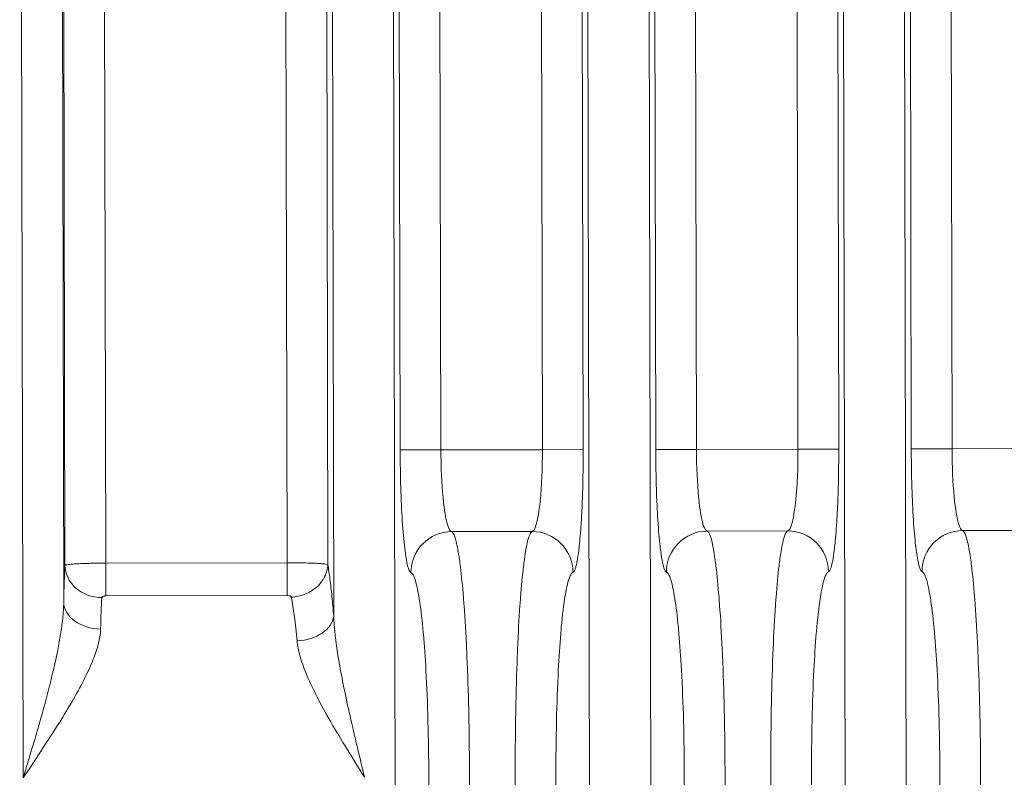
# Model space of a CAD drawing. Header units: inches. Extents: x 1 to 669, y 0 to 417.
# Tile 238 of 256: x 319.757 to 320.657, y 287.97 to 288.662. Entities that reach past the tile are written whole.
import ezdxf

# ---------------------------------------------------------------- set-up
doc = ezdxf.new("R2010")
doc.units = ezdxf.units.IN
doc.header["$LTSCALE"] = 12
doc.header["$MEASUREMENT"] = 0
doc.layers.get('0').update_dxf_attribs({"linetype": 'CONTINUOUS'})
doc.layers.add('X', color=1, linetype='CONTINUOUS')

# ---------------------------------------------------------------- blocks, each defined once
blk = doc.blocks.new('GASTRAIN RIGHT')
at = {"layer": 'X', "lineweight": 0}
for p, q in [((299.17734, 300.62792), (299.17413, 302.16012)), ((299.21149, 302.1602), (299.21436, 300.78834)), ((299.21334, 301.86123), (299.21552, 300.82213)), ((299.25287, 300.82412), (299.2507, 301.86131)), ((299.88547, 300.92827), (299.88362, 301.81199)), ((299.92085, 301.81206), (299.9227, 300.92835)), ((299.98902, 300.92849), (299.98717, 301.8122)), ((300.0244, 301.81228), (300.02625, 300.92856)), ((299.41855, 300.82447), (299.41649, 301.81101)), ((299.45579, 300.82274), (299.45372, 301.81109)), ((299.52189, 300.92751), (299.52004, 301.81123)), ((299.55727, 301.8113), (299.55912, 300.92759)), ((299.6519, 300.92778), (299.65006, 301.8115)), ((299.68728, 301.81158), (299.68913, 300.92786)), ((299.75545, 300.928), (299.75361, 301.81171)), ((299.79083, 301.81179), (299.79268, 300.92807)), ((299.45903, 301.77652), (299.46112, 300.77566)), ((299.51487, 301.77664), (299.51779, 300.37964)), ((299.69552, 300.37995), (299.6926, 301.77701)), ((299.74844, 301.77713), (299.75136, 300.38013)), ((299.92909, 300.38044), (299.92616, 301.7775)), ((299.98201, 301.77762), (299.98493, 300.38062)), ((299.6519, 300.92778), (299.55912, 300.92759)), ((299.6519, 300.92778), (299.68913, 300.92786)), ((299.79268, 300.92807), (299.88547, 300.92827)), ((299.88547, 300.92827), (299.9227, 300.92835)), ((300.02625, 300.92856), (300.12246, 300.92877)), ((299.6425, 300.85305), (299.56884, 300.85289)), ((299.87606, 300.85354), (299.8024, 300.85338)), ((300.11337, 300.85403), (300.03597, 300.85387)), ((299.41855, 300.82447), (299.25287, 300.82412)), ((299.25287, 300.82412), (299.25293, 300.79422)), ((299.41855, 300.82447), (299.41862, 300.79456)), ((299.41862, 300.79456), (299.25293, 300.79422))]:
    blk.add_line(p, q, dxfattribs=at)
for centre, major_axis, ratio, start_param, end_param in [((299.56891, 300.81553), (0.0102, 0.03595), 0.995886, 0.279496, 1.847983), ((299.64258, 300.81568), (-0.01035, 0.03591), 0.995882, -1.848044, -0.279558), ((299.80248, 300.81602), (0.0102, 0.03595), 0.995886, 0.279496, 1.847983), ((299.87614, 300.81617), (-0.01035, 0.03591), 0.995882, -1.848044, -0.279558), ((299.24914, 300.8222), (-0.0336, 0.00156), 0.880218, 0.055929, 1.613595), ((299.24798, 300.78841), (-0.03362, 0.00086), 0.727164, 0.037971, 1.590864)]:
    blk.add_ellipse(centre, major_axis=major_axis, ratio=ratio, start_param=start_param, end_param=end_param, dxfattribs=at)
at = {"layer": 'X', "lineweight": 0, "extrusion": (-2.21339e-16, 4.40044e-21, -1)}
blk.add_ellipse((300.03605, 300.81651), major_axis=(0.0102, 0.03595), ratio=0.995886, start_param=-1.848178, end_param=-0.279679, dxfattribs=at)
at = {"layer": 'X', "lineweight": 0, "extrusion": (0, 0, -1)}
for centre, major_axis, ratio, start_param, end_param in [((299.21866, 300.62795), (-0.00046, 0.22053), 0.026177, -0.756363, -0.493817), ((299.25227, 300.62798), (-0.00038, 0.18694), 0.030846, -0.756277, -0.493774), ((299.41368, 300.62896), (-0.00049, 0.18629), 0.103011, 0.493657, 0.841392)]:
    blk.add_ellipse(centre, major_axis=major_axis, ratio=ratio, start_param=start_param, end_param=end_param, dxfattribs=at)
at = {"layer": 'X', "lineweight": 0, "extrusion": (-2.2008e-16, 2.08526e-17, -1)}
blk.add_ellipse((299.42762, 300.77559), major_axis=(0.03353, 0.0027), ratio=0.666254, start_param=0.117127, end_param=1.622969, dxfattribs=at)
at = {"layer": 'X', "lineweight": 0}
for points, knots in [([(299.55912, 300.92759), (299.55016, 300.92757), (299.54088, 300.92755), (299.53405, 300.92754), (299.5271, 300.92752), (299.52268, 300.92751), (299.52189, 300.92751)], [0, 0, 0, 0, 0.4958611, 0.4958611, 0.4958611, 1, 1, 1, 1]), ([(299.56884, 300.85289), (299.56715, 300.85321), (299.56542, 300.85699), (299.56392, 300.86395), (299.56323, 300.86715), (299.56259, 300.87099), (299.56202, 300.87535), (299.56061, 300.88617), (299.55965, 300.90047), (299.55928, 300.91525), (299.55918, 300.91936), (299.55912, 300.92349), (299.55912, 300.92759)], [0, 0, 0, 0, 0.3433388, 0.3433388, 0.3433388, 0.5007853, 0.5007853, 0.5007853, 0.8915116, 0.8915116, 0.8915116, 1, 1, 1, 1]), ([(299.6519, 300.92778), (299.65194, 300.91134), (299.6512, 300.89426), (299.64984, 300.88104), (299.64965, 300.87913), (299.64944, 300.8773), (299.64922, 300.87555), (299.64798, 300.86572), (299.64636, 300.85862), (299.64465, 300.8553), (299.64394, 300.85393), (299.64322, 300.85319), (299.6425, 300.85305)], [0, 0, 0, 0, 0.4360461, 0.4360461, 0.4360461, 0.4989972, 0.4989972, 0.4989972, 0.8535905, 0.8535905, 0.8535905, 1, 1, 1, 1]), ([(299.68913, 300.92786), (299.68914, 300.92641), (299.68914, 300.92496), (299.68913, 300.92353), (299.68913, 300.91991), (299.68911, 300.91634), (299.68907, 300.91282), (299.68904, 300.90924), (299.68899, 300.9057), (299.68893, 300.90221), (299.68887, 300.89939), (299.68881, 300.8966), (299.68874, 300.89383), (299.68872, 300.8931), (299.6887, 300.89236), (299.68868, 300.89163), (299.68858, 300.88797), (299.68846, 300.88435), (299.68832, 300.88081), (299.68818, 300.87692), (299.68801, 300.87313), (299.68782, 300.86947), (299.68771, 300.86727), (299.68759, 300.86511), (299.68746, 300.863), (299.68736, 300.86124), (299.68725, 300.85952), (299.68713, 300.85784), (299.68686, 300.85376), (299.68655, 300.84991), (299.68623, 300.84633), (299.68597, 300.84348), (299.6857, 300.84079), (299.68541, 300.83828), (299.6853, 300.83732), (299.68519, 300.83638), (299.68507, 300.83547), (299.68462, 300.83185), (299.68414, 300.82866), (299.68363, 300.82599), (299.68335, 300.82449), (299.68306, 300.82315), (299.68277, 300.82198), (299.68248, 300.82079), (299.68218, 300.81979), (299.68188, 300.81895), (299.68121, 300.81709), (299.68052, 300.81603), (299.6798, 300.81577)], [0, 0, 0, 0, 0.0244823, 0.0244823, 0.0244823, 0.0862587, 0.0862587, 0.0862587, 0.1491765, 0.1491765, 0.1491765, 0.2, 0.2, 0.2, 0.2135121, 0.2135121, 0.2135121, 0.2811423, 0.2811423, 0.2811423, 0.3553646, 0.3553646, 0.3553646, 0.4, 0.4, 0.4, 0.4373633, 0.4373633, 0.4373633, 0.5278873, 0.5278873, 0.5278873, 0.6, 0.6, 0.6, 0.6277104, 0.6277104, 0.6277104, 0.7381705, 0.7381705, 0.7381705, 0.8, 0.8, 0.8, 0.8623984, 0.8623984, 0.8623984, 1, 1, 1, 1]), ([(299.79268, 300.92807), (299.78373, 300.92806), (299.77445, 300.92804), (299.76761, 300.92803), (299.76066, 300.92801), (299.75625, 300.928), (299.75546, 300.928)], [0, 0, 0, 0, 0.4958611, 0.4958611, 0.4958611, 1, 1, 1, 1]), ([(299.75546, 300.928), (299.75546, 300.92694), (299.75546, 300.92589), (299.75552, 300.91418), (299.75569, 300.90399), (299.756, 300.89354), (299.75602, 300.89303), (299.75636, 300.8822), (299.75682, 300.87221), (299.75797, 300.85423), (299.75865, 300.84627), (299.75947, 300.83917), (299.75951, 300.83881), (299.76029, 300.83225), (299.76111, 300.82711), (299.76206, 300.82294), (299.76216, 300.82253), (299.76307, 300.81891), (299.76391, 300.81698), (299.76494, 300.8161), (299.76509, 300.816), (299.76525, 300.81594)], [0, 0, 0, 0, 0.0179462, 0.0179462, 0.2, 0.2, 0.2094517, 0.2094517, 0.3989495, 0.3989495, 0.5899798, 0.5899798, 0.6, 0.6, 0.7793034, 0.7793034, 0.8, 0.8, 0.969645, 0.969645, 1, 1, 1, 1]), ([(299.8024, 300.85338), (299.80072, 300.8537), (299.79899, 300.85747), (299.79749, 300.86444), (299.7968, 300.86764), (299.79616, 300.87148), (299.79559, 300.87584), (299.79418, 300.88666), (299.79322, 300.90096), (299.79285, 300.91574), (299.79275, 300.91985), (299.79269, 300.92398), (299.79268, 300.92807)], [0, 0, 0, 0, 0.3433389, 0.3433389, 0.3433389, 0.5007853, 0.5007853, 0.5007853, 0.891512, 0.891512, 0.891512, 1, 1, 1, 1]), ([(299.88547, 300.92827), (299.88551, 300.91183), (299.88476, 300.89475), (299.88341, 300.88153), (299.88322, 300.87962), (299.88301, 300.87779), (299.88279, 300.87604), (299.88155, 300.86621), (299.87993, 300.85911), (299.87821, 300.85579), (299.87751, 300.85442), (299.87678, 300.85367), (299.87606, 300.85354)], [0, 0, 0, 0, 0.436046, 0.436046, 0.436046, 0.4989973, 0.4989973, 0.4989973, 0.8535909, 0.8535909, 0.8535909, 1, 1, 1, 1]), ([(299.9227, 300.92835), (299.9227, 300.9269), (299.9227, 300.92545), (299.9227, 300.92402), (299.92269, 300.92039), (299.92267, 300.91683), (299.92264, 300.91331), (299.92261, 300.90973), (299.92256, 300.90619), (299.92249, 300.9027), (299.92244, 300.89988), (299.92238, 300.89709), (299.92231, 300.89432), (299.92229, 300.89358), (299.92227, 300.89285), (299.92225, 300.89212), (299.92215, 300.88845), (299.92203, 300.88484), (299.92189, 300.8813), (299.92174, 300.87741), (299.92157, 300.87362), (299.92139, 300.86996), (299.92127, 300.86775), (299.92115, 300.8656), (299.92103, 300.86349), (299.92092, 300.86173), (299.92081, 300.86001), (299.9207, 300.85833), (299.92042, 300.85425), (299.92012, 300.8504), (299.9198, 300.84682), (299.91954, 300.84397), (299.91926, 300.84128), (299.91898, 300.83877), (299.91887, 300.83781), (299.91876, 300.83687), (299.91864, 300.83596), (299.91819, 300.83234), (299.9177, 300.82915), (299.9172, 300.82648), (299.91692, 300.82498), (299.91663, 300.82364), (299.91634, 300.82247), (299.91605, 300.82128), (299.91575, 300.82028), (299.91545, 300.81944), (299.91478, 300.81758), (299.91409, 300.81652), (299.91337, 300.81625)], [0, 0, 0, 0, 0.0244823, 0.0244823, 0.0244823, 0.0862587, 0.0862587, 0.0862587, 0.1491765, 0.1491765, 0.1491765, 0.2, 0.2, 0.2, 0.2135121, 0.2135121, 0.2135121, 0.2811423, 0.2811423, 0.2811423, 0.3553646, 0.3553646, 0.3553646, 0.4, 0.4, 0.4, 0.4373633, 0.4373633, 0.4373633, 0.5278873, 0.5278873, 0.5278873, 0.6, 0.6, 0.6, 0.6277104, 0.6277104, 0.6277104, 0.7381705, 0.7381705, 0.7381705, 0.8, 0.8, 0.8, 0.8623984, 0.8623984, 0.8623984, 1, 1, 1, 1]), ([(300.02625, 300.92856), (300.0173, 300.92854), (300.00802, 300.92853), (300.00118, 300.92852), (299.99423, 300.9285), (299.98982, 300.92849), (299.98902, 300.92849)], [0, 0, 0, 0, 0.4958611, 0.4958611, 0.4958611, 1, 1, 1, 1]), ([(299.98902, 300.92849), (299.98902, 300.92743), (299.98903, 300.92638), (299.98908, 300.91467), (299.98925, 300.90448), (299.98957, 300.89403), (299.98958, 300.89352), (299.98993, 300.88269), (299.99039, 300.87269), (299.99153, 300.85472), (299.99221, 300.84676), (299.99303, 300.83965), (299.99307, 300.8393), (299.99385, 300.83274), (299.99468, 300.82759), (299.99563, 300.82343), (299.99573, 300.82302), (299.99664, 300.8194), (299.99747, 300.81747), (299.9985, 300.81659), (299.99866, 300.81649), (299.99882, 300.81643)], [0, 0, 0, 0, 0.0179462, 0.0179462, 0.2, 0.2, 0.2094517, 0.2094517, 0.3989495, 0.3989495, 0.5899798, 0.5899798, 0.6, 0.6, 0.7793034, 0.7793034, 0.8, 0.8, 0.969645, 0.969645, 1, 1, 1, 1]), ([(300.03597, 300.85387), (300.03428, 300.85419), (300.03256, 300.85796), (300.03105, 300.86493), (300.03036, 300.86812), (300.02972, 300.87197), (300.02915, 300.87633), (300.02774, 300.88715), (300.02679, 300.90145), (300.02642, 300.91623), (300.02632, 300.92033), (300.02626, 300.92447), (300.02625, 300.92856)], [0, 0, 0, 0, 0.3433507, 0.3433507, 0.3433507, 0.5007853, 0.5007853, 0.5007853, 0.8914676, 0.8914676, 0.8914676, 1, 1, 1, 1]), ([(299.56884, 300.85289), (299.56986, 300.85254), (299.57086, 300.85093), (299.57224, 300.84693), (299.57263, 300.84557), (299.57406, 300.83989), (299.57507, 300.83436), (299.57634, 300.82544), (299.57663, 300.82322), (299.57793, 300.81275), (299.57887, 300.80317), (299.57992, 300.78998), (299.58011, 300.78752), (299.58117, 300.77295), (299.58195, 300.75961), (299.58272, 300.74319), (299.58281, 300.74108), (299.58357, 300.72342), (299.58411, 300.70681), (299.58453, 300.68832), (299.58456, 300.68697), (299.58498, 300.66731), (299.58519, 300.64846), (299.58524, 300.62934), (299.58524, 300.62906), (299.58524, 300.62877)], [0, 0, 0, 0, 0.118621, 0.118621, 0.166667, 0.166667, 0.294205, 0.294205, 0.333333, 0.333333, 0.469669, 0.469669, 0.5, 0.5, 0.645492, 0.645492, 0.666667, 0.666667, 0.821184, 0.821184, 0.833333, 0.833333, 0.997513, 0.997513, 1, 1, 1, 1]), ([(299.6425, 300.85304), (299.64147, 300.85269), (299.64048, 300.85108), (299.63912, 300.84708), (299.63874, 300.84574), (299.63734, 300.84006), (299.63634, 300.8345), (299.63511, 300.82558), (299.63483, 300.82342), (299.63358, 300.81296), (299.63267, 300.80331), (299.63168, 300.79012), (299.63151, 300.78776), (299.6305, 300.77321), (299.62977, 300.75976), (299.62908, 300.74332), (299.629, 300.74132), (299.62831, 300.72368), (299.62783, 300.70695), (299.62749, 300.68841), (299.62747, 300.68715), (299.62713, 300.6675), (299.627, 300.64856), (299.62703, 300.62937), (299.62703, 300.62911), (299.62703, 300.62886)], [0, 0, 0, 0, 0.119145, 0.119145, 0.166667, 0.166667, 0.295165, 0.295165, 0.333333, 0.333333, 0.470856, 0.470856, 0.5, 0.5, 0.646608, 0.646608, 0.666667, 0.666667, 0.822012, 0.822012, 0.833333, 0.833333, 0.997788, 0.997788, 1, 1, 1, 1]), ([(299.8024, 300.85338), (299.80343, 300.85303), (299.80443, 300.85142), (299.8058, 300.84742), (299.8062, 300.84606), (299.80762, 300.84038), (299.80864, 300.83485), (299.80991, 300.82593), (299.8102, 300.82371), (299.81149, 300.81324), (299.81244, 300.80365), (299.81349, 300.79047), (299.81368, 300.78801), (299.81474, 300.77344), (299.81552, 300.7601), (299.81628, 300.74368), (299.81638, 300.74157), (299.81714, 300.72391), (299.81768, 300.7073), (299.8181, 300.68881), (299.81813, 300.68746), (299.81854, 300.6678), (299.81876, 300.64895), (299.81881, 300.62983), (299.81881, 300.62955), (299.81881, 300.62926)], [0, 0, 0, 0, 0.118621, 0.118621, 0.166667, 0.166667, 0.294205, 0.294205, 0.333333, 0.333333, 0.469669, 0.469669, 0.5, 0.5, 0.645492, 0.645492, 0.666667, 0.666667, 0.821184, 0.821184, 0.833333, 0.833333, 0.997513, 0.997513, 1, 1, 1, 1]), ([(299.87606, 300.85353), (299.87504, 300.85318), (299.87405, 300.85157), (299.87269, 300.84756), (299.87231, 300.84622), (299.87091, 300.84055), (299.86991, 300.83499), (299.86868, 300.82607), (299.8684, 300.82391), (299.86715, 300.81345), (299.86624, 300.8038), (299.86524, 300.79061), (299.86507, 300.78825), (299.86407, 300.7737), (299.86334, 300.76025), (299.86264, 300.7438), (299.86256, 300.74181), (299.86187, 300.72417), (299.8614, 300.70744), (299.86106, 300.6889), (299.86103, 300.68763), (299.8607, 300.66799), (299.86056, 300.64905), (299.86059, 300.62986), (299.86059, 300.6296), (299.86059, 300.62935)], [0, 0, 0, 0, 0.119145, 0.119145, 0.166667, 0.166667, 0.295165, 0.295165, 0.333333, 0.333333, 0.470856, 0.470856, 0.5, 0.5, 0.646608, 0.646608, 0.666667, 0.666667, 0.822012, 0.822012, 0.833333, 0.833333, 0.997788, 0.997788, 1, 1, 1, 1]), ([(300.03597, 300.85386), (300.037, 300.85352), (300.03799, 300.85191), (300.03937, 300.84791), (300.03976, 300.84655), (300.04119, 300.84087), (300.04221, 300.83534), (300.04347, 300.82642), (300.04377, 300.8242), (300.04506, 300.81372), (300.046, 300.80414), (300.04706, 300.79096), (300.04724, 300.7885), (300.04831, 300.77393), (300.04909, 300.76059), (300.04985, 300.74417), (300.04995, 300.74206), (300.05071, 300.7244), (300.05125, 300.70779), (300.05167, 300.6893), (300.0517, 300.68794), (300.05211, 300.66829), (300.05233, 300.64944), (300.05238, 300.63032), (300.05238, 300.63003), (300.05238, 300.62975)], [0, 0, 0, 0, 0.118621, 0.118621, 0.166667, 0.166667, 0.294205, 0.294205, 0.333333, 0.333333, 0.469669, 0.469669, 0.5, 0.5, 0.645492, 0.645492, 0.666667, 0.666667, 0.821184, 0.821184, 0.833333, 0.833333, 0.997513, 0.997513, 1, 1, 1, 1]), ([(299.25287, 300.82412), (299.25155, 300.82412), (299.25023, 300.82411), (299.24636, 300.82408), (299.24384, 300.82405), (299.24051, 300.82399), (299.23964, 300.82397), (299.23697, 300.82391), (299.23522, 300.82386), (299.23111, 300.82372), (299.22885, 300.82363), (299.22653, 300.8235), (299.22626, 300.82349), (299.22353, 300.82333), (299.22142, 300.82317), (299.21936, 300.82296), (299.21898, 300.82292), (299.21746, 300.82274), (299.2166, 300.82259), (299.21576, 300.82234), (299.21557, 300.82224), (299.21552, 300.82213)], [0, 0, 0, 0, 0.0684306, 0.0684306, 0.201845, 0.201845, 0.25, 0.25, 0.3517958, 0.3517958, 0.5, 0.5, 0.5197322, 0.5197322, 0.704706, 0.704706, 0.75, 0.75, 0.9023485, 0.9023485, 0.9991334, 0.9991334, 0.9991334, 0.9991334]), ([(299.45579, 300.82274), (299.45564, 300.82283), (299.45538, 300.82292), (299.45447, 300.82314), (299.45368, 300.82326), (299.45247, 300.8234), (299.45228, 300.82342), (299.45104, 300.82355), (299.44981, 300.82365), (299.44702, 300.82384), (299.44549, 300.82393), (299.44317, 300.82404), (299.44252, 300.82406), (299.43913, 300.8242), (299.4361, 300.82429), (299.43263, 300.82435), (299.43236, 300.82436), (299.42889, 300.82442), (299.42551, 300.82446), (299.42092, 300.82447), (299.41973, 300.82447), (299.41855, 300.82447)], [0, 0, 0, 0, 0.0906193, 0.0906193, 0.2255294, 0.2255294, 0.25, 0.25, 0.3768106, 0.3768106, 0.5, 0.5, 0.5464584, 0.5464584, 0.7345921, 0.7345921, 0.75, 0.75, 0.936044, 0.936044, 1, 1, 1, 1]), ([(299.45579, 300.82274), (299.45562, 300.81906), (299.45463, 300.81519), (299.45286, 300.81165), (299.45108, 300.80811), (299.44857, 300.80488), (299.4455, 300.80216), (299.44242, 300.79944), (299.43878, 300.79722), (299.4348, 300.79565), (299.43082, 300.79408), (299.42649, 300.79318), (299.42234, 300.79303)], [0, 0, 0, 0, 0.25, 0.25, 0.25, 0.5, 0.5, 0.5, 0.75, 0.75, 0.75, 1, 1, 1, 1]), ([(299.53169, 300.81546), (299.53268, 300.81517), (299.53368, 300.81382), (299.53612, 300.80787), (299.53754, 300.80205), (299.54008, 300.78709), (299.5412, 300.77837), (299.54234, 300.76724), (299.54245, 300.76613), (299.54274, 300.76313), (299.54292, 300.76121), (299.54398, 300.74916), (299.54477, 300.73792), (299.54624, 300.71137), (299.54686, 300.69572), (299.54773, 300.66317), (299.54797, 300.64628), (299.54801, 300.62917), (299.54801, 300.62893), (299.54805, 300.61205), (299.54789, 300.59539), (299.54719, 300.56301), (299.54664, 300.5473), (299.54528, 300.52022), (299.54451, 300.50855), (299.5435, 300.4965), (299.54336, 300.4949), (299.54217, 300.48173), (299.54097, 300.47175), (299.53838, 300.45585), (299.53699, 300.44996), (299.53491, 300.44465), (299.53426, 300.44346), (299.53323, 300.44226), (299.53285, 300.44198), (299.53247, 300.44186)], [0.0000227, 0.0000227, 0.0000227, 0.0000227, 0.0604905, 0.0604905, 0.1483816, 0.1483816, 0.2272247, 0.2272247, 0.2358172, 0.2358172, 0.250096, 0.250096, 0.3234608, 0.3234608, 0.4110807, 0.4110807, 0.4987646, 0.4987646, 0.4999997, 0.4999997, 0.5864513, 0.5864513, 0.6740738, 0.6740738, 0.7499035, 0.7499035, 0.7617042, 0.7617042, 0.8491004, 0.8491004, 0.9370059, 0.9370059, 0.9767322, 0.9767322, 1, 1, 1, 1]), ([(299.68058, 300.44218), (299.67955, 300.44247), (299.67851, 300.44391), (299.67748, 300.44652), (299.67603, 300.45017), (299.67462, 300.45611), (299.67329, 300.4641), (299.67213, 300.47105), (299.67104, 300.47956), (299.67004, 300.48931), (299.6699, 300.49069), (299.66976, 300.49211), (299.66963, 300.49355), (299.66947, 300.49513), (299.66933, 300.49674), (299.66918, 300.49838), (299.66826, 300.50879), (299.66745, 300.52043), (299.66677, 300.53297), (299.66598, 300.54748), (299.66536, 300.56318), (299.66494, 300.57948), (299.66452, 300.59559), (299.66429, 300.61227), (299.66426, 300.62894), (299.66426, 300.62915), (299.66426, 300.62936), (299.66425, 300.62957), (299.66422, 300.64645), (299.66439, 300.66334), (299.66476, 300.67962), (299.66512, 300.69589), (299.66569, 300.71156), (299.66642, 300.72601), (299.66704, 300.73813), (299.66779, 300.7494), (299.66864, 300.75951), (299.6688, 300.76146), (299.66897, 300.76336), (299.66914, 300.76522), (299.67019, 300.77674), (299.6714, 300.78662), (299.6727, 300.79443), (299.674, 300.8023), (299.6754, 300.80807), (299.67683, 300.81161), (299.67743, 300.81312), (299.67805, 300.81422), (299.67866, 300.81493), (299.67904, 300.81538), (299.67942, 300.81565), (299.6798, 300.81577)], [0.0000227, 0.0000227, 0.0000227, 0.0000227, 0.0628474, 0.0628474, 0.0628474, 0.1507076, 0.1507076, 0.1507076, 0.2272528, 0.2272528, 0.2272528, 0.2381513, 0.2381513, 0.2381513, 0.2500957, 0.2500957, 0.2500957, 0.3257954, 0.3257954, 0.3257954, 0.4134155, 0.4134155, 0.4134155, 0.4999996, 0.4999996, 0.4999996, 0.5011029, 0.5011029, 0.5011029, 0.5887861, 0.5887861, 0.5887861, 0.6764083, 0.6764083, 0.6764083, 0.7499033, 0.7499033, 0.7499033, 0.7640361, 0.7640361, 0.7640361, 0.8514257, 0.8514257, 0.8514257, 0.9393655, 0.9393655, 0.9393655, 0.9767391, 0.9767391, 0.9767391, 1, 1, 1, 1]), ([(299.76525, 300.81594), (299.76624, 300.81566), (299.76725, 300.81431), (299.76969, 300.80836), (299.77111, 300.80253), (299.77364, 300.78758), (299.77477, 300.77886), (299.77591, 300.76773), (299.77602, 300.76662), (299.77631, 300.76362), (299.77648, 300.7617), (299.77755, 300.74965), (299.77834, 300.7384), (299.7798, 300.71186), (299.78043, 300.69621), (299.7813, 300.66366), (299.78154, 300.64677), (299.78158, 300.62966), (299.78158, 300.62942), (299.78162, 300.61254), (299.78146, 300.59588), (299.78075, 300.56349), (299.7802, 300.54778), (299.77884, 300.52071), (299.77808, 300.50904), (299.77707, 300.49698), (299.77693, 300.49539), (299.77574, 300.48222), (299.77454, 300.47224), (299.77195, 300.45634), (299.77055, 300.45045), (299.76848, 300.44514), (299.76783, 300.44394), (299.7668, 300.44274), (299.76642, 300.44246), (299.76603, 300.44235)], [0, 0, 0, 0, 0.060491, 0.060491, 0.148382, 0.148382, 0.227225, 0.227225, 0.235817, 0.235817, 0.250096, 0.250096, 0.323461, 0.323461, 0.411081, 0.411081, 0.498765, 0.498765, 0.5, 0.5, 0.586451, 0.586451, 0.674074, 0.674074, 0.749904, 0.749904, 0.761704, 0.761704, 0.8491, 0.8491, 0.937006, 0.937006, 0.976732, 0.976732, 1, 1, 1, 1]), ([(299.91415, 300.44266), (299.91312, 300.44296), (299.91208, 300.4444), (299.91104, 300.44701), (299.9096, 300.45066), (299.90818, 300.4566), (299.90685, 300.46459), (299.9057, 300.47154), (299.9046, 300.48005), (299.90361, 300.48979), (299.90347, 300.49118), (299.90333, 300.4926), (299.90319, 300.49404), (299.90304, 300.49562), (299.90289, 300.49723), (299.90275, 300.49887), (299.90183, 300.50928), (299.90102, 300.52092), (299.90034, 300.53346), (299.89955, 300.54796), (299.89893, 300.56367), (299.89851, 300.57997), (299.89809, 300.59608), (299.89786, 300.61276), (299.89782, 300.62943), (299.89782, 300.62964), (299.89782, 300.62985), (299.89782, 300.63006), (299.89779, 300.64694), (299.89796, 300.66383), (299.89833, 300.68011), (299.89869, 300.69638), (299.89925, 300.71204), (299.89999, 300.7265), (299.90061, 300.73862), (299.90135, 300.74989), (299.9022, 300.76), (299.90237, 300.76194), (299.90253, 300.76385), (299.9027, 300.76571), (299.90376, 300.77722), (299.90497, 300.78711), (299.90626, 300.79492), (299.90757, 300.80279), (299.90896, 300.80856), (299.91039, 300.8121), (299.911, 300.81361), (299.91161, 300.81471), (299.91223, 300.81542), (299.91261, 300.81586), (299.91299, 300.81614), (299.91337, 300.81625)], [0.0000227, 0.0000227, 0.0000227, 0.0000227, 0.0628474, 0.0628474, 0.0628474, 0.1507076, 0.1507076, 0.1507076, 0.2272528, 0.2272528, 0.2272528, 0.2381513, 0.2381513, 0.2381513, 0.2500957, 0.2500957, 0.2500957, 0.3257954, 0.3257954, 0.3257954, 0.4134155, 0.4134155, 0.4134155, 0.4999996, 0.4999996, 0.4999996, 0.5011029, 0.5011029, 0.5011029, 0.5887861, 0.5887861, 0.5887861, 0.6764083, 0.6764083, 0.6764083, 0.7499033, 0.7499033, 0.7499033, 0.7640361, 0.7640361, 0.7640361, 0.8514257, 0.8514257, 0.8514257, 0.9393655, 0.9393655, 0.9393655, 0.9767391, 0.9767391, 0.9767391, 1, 1, 1, 1]), ([(299.99882, 300.81643), (299.99981, 300.81615), (300.00082, 300.8148), (300.00326, 300.80884), (300.00468, 300.80302), (300.00721, 300.78807), (300.00834, 300.77935), (300.00947, 300.76822), (300.00958, 300.76711), (300.00987, 300.76411), (300.01005, 300.76219), (300.01111, 300.75014), (300.0119, 300.73889), (300.01337, 300.71235), (300.014, 300.6967), (300.01487, 300.66415), (300.01511, 300.64726), (300.01515, 300.63015), (300.01515, 300.62991), (300.01518, 300.61303), (300.01503, 300.59637), (300.01432, 300.56398), (300.01377, 300.54827), (300.01241, 300.52119), (300.01164, 300.50953), (300.01063, 300.49747), (300.01049, 300.49588), (300.0093, 300.48271), (300.00811, 300.47273), (300.00551, 300.45683), (300.00412, 300.45094), (300.00205, 300.44563), (300.0014, 300.44443), (300.00036, 300.44323), (299.99998, 300.44295), (299.9996, 300.44284)], [0, 0, 0, 0, 0.060491, 0.060491, 0.148382, 0.148382, 0.227225, 0.227225, 0.235817, 0.235817, 0.250096, 0.250096, 0.323461, 0.323461, 0.411081, 0.411081, 0.498765, 0.498765, 0.5, 0.5, 0.586451, 0.586451, 0.674074, 0.674074, 0.749904, 0.749904, 0.761704, 0.761704, 0.8491, 0.8491, 0.937006, 0.937006, 0.976732, 0.976732, 1, 1, 1, 1]), ([(299.21437, 300.78834), (299.21431, 300.78355), (299.21396, 300.77861), (299.21245, 300.76416), (299.21081, 300.75445), (299.20663, 300.73343), (299.20397, 300.72209), (299.19782, 300.6978), (299.19425, 300.68484), (299.18824, 300.66409), (299.18593, 300.65632), (299.18145, 300.64161), (299.17936, 300.63474), (299.17734, 300.62792)], [0, 0, 0, 0, 0.097527, 0.097527, 0.280613, 0.280613, 0.491264, 0.491264, 0.730556, 0.730556, 0.87349, 0.87349, 1, 1, 1, 1]), ([(299.2492, 300.79259), (299.2492, 300.79267), (299.24922, 300.79275), (299.24926, 300.79284), (299.24932, 300.793), (299.24944, 300.79317), (299.24962, 300.79332), (299.24979, 300.79346), (299.25, 300.7936), (299.25025, 300.79371), (299.25047, 300.79381), (299.25073, 300.7939), (299.251, 300.79398), (299.25125, 300.79404), (299.25152, 300.7941), (299.25178, 300.79414), (299.25204, 300.79417), (299.25229, 300.79419), (299.25254, 300.79421), (299.25267, 300.79421), (299.2528, 300.79422), (299.25293, 300.79422)], [0, 0, 0, 0, 0.1031944, 0.1031944, 0.1031944, 0.2998672, 0.2998672, 0.2998672, 0.4773217, 0.4773217, 0.4773217, 0.6379977, 0.6379977, 0.6379977, 0.7856428, 0.7856428, 0.7856428, 0.9244585, 0.9244585, 0.9244585, 0.9999992, 0.9999992, 0.9999992, 0.9999992]), ([(299.41862, 300.79456), (299.4193, 300.79455), (299.41989, 300.79449), (299.42043, 300.79436), (299.42096, 300.79423), (299.42144, 300.79404), (299.42176, 300.79381), (299.42209, 300.79358), (299.42228, 300.79333), (299.42234, 300.79303)], [0.0000006, 0.0000006, 0.0000006, 0.0000006, 0.3333337, 0.3333337, 0.3333337, 0.6666669, 0.6666669, 0.6666669, 1, 1, 1, 1]), ([(299.48934, 300.62849), (299.48713, 300.63762), (299.48492, 300.64673), (299.48274, 300.65585), (299.48242, 300.6572), (299.4821, 300.65855), (299.48178, 300.65991), (299.47955, 300.66928), (299.47736, 300.67867), (299.47525, 300.68808), (299.47337, 300.69648), (299.47156, 300.70489), (299.46987, 300.71331), (299.46836, 300.7208), (299.46694, 300.7283), (299.46569, 300.73577), (299.46472, 300.74154), (299.46384, 300.7473), (299.46311, 300.75302), (299.463, 300.75389), (299.46289, 300.75476), (299.46279, 300.75563), (299.46225, 300.76014), (299.4618, 300.76462), (299.46149, 300.76904), (299.46139, 300.77034), (299.46131, 300.77163), (299.46125, 300.77291), (299.4612, 300.77383), (299.46116, 300.77475), (299.46112, 300.77566)], [0, 0, 0, 0, 0.1854031, 0.1854031, 0.1854031, 0.2129177, 0.2129177, 0.2129177, 0.4034215, 0.4034215, 0.4034215, 0.5736931, 0.5736931, 0.5736931, 0.7254, 0.7254, 0.7254, 0.8426406, 0.8426406, 0.8426406, 0.8605139, 0.8605139, 0.8605139, 0.9533096, 0.9533096, 0.9533096, 0.9805335, 0.9805335, 0.9805335, 1, 1, 1, 1]), ([(299.42766, 300.75315), (299.42805, 300.74896), (299.42894, 300.74439), (299.43032, 300.73941), (299.4317, 300.73443), (299.43358, 300.72905), (299.43598, 300.7232), (299.43838, 300.71734), (299.4413, 300.71102), (299.44475, 300.70421), (299.4482, 300.69739), (299.45217, 300.69007), (299.45666, 300.68223), (299.46115, 300.6744), (299.46616, 300.66605), (299.47161, 300.65708), (299.47707, 300.64811), (299.48297, 300.63853), (299.48934, 300.62849)], [0, 0, 0, 0, 0.166667, 0.166667, 0.166667, 0.333333, 0.333333, 0.333333, 0.5, 0.5, 0.5, 0.666667, 0.666667, 0.666667, 0.833333, 0.833333, 0.833333, 1, 1, 1, 1]), ([(299.58524, 300.62877), (299.58528, 300.60961), (299.58514, 300.59043), (299.58481, 300.57107), (299.5848, 300.5703), (299.58447, 300.55176), (299.58399, 300.53457), (299.5833, 300.51692), (299.58323, 300.51532), (299.58255, 300.49883), (299.58181, 300.485), (299.5808, 300.47042), (299.58066, 300.46835), (299.57967, 300.45507), (299.57873, 300.4451), (299.57748, 300.43461), (299.57724, 300.43264), (299.57601, 300.42358), (299.57498, 300.41779), (299.57358, 300.41209), (299.57323, 300.41084), (299.57187, 300.40669), (299.57084, 300.40495), (299.56977, 300.40459)], [0, 0, 0, 0, 0.166667, 0.166667, 0.173617, 0.173617, 0.333333, 0.333333, 0.349431, 0.349431, 0.5, 0.5, 0.525489, 0.525489, 0.666667, 0.666667, 0.70116, 0.70116, 0.833333, 0.833333, 0.876758, 0.876758, 1, 1, 1, 1]), ([(299.62703, 300.62886), (299.62707, 300.60963), (299.62729, 300.59039), (299.6277, 300.57102), (299.62772, 300.57027), (299.62813, 300.5517), (299.62868, 300.53446), (299.62945, 300.51683), (299.62952, 300.51528), (299.63027, 300.49879), (299.63108, 300.48492), (299.63214, 300.47037), (299.6323, 300.46834), (299.63334, 300.45508), (299.63432, 300.44509), (299.63561, 300.43463), (299.63587, 300.43269), (299.63713, 300.42366), (299.63818, 300.41788), (299.63961, 300.41219), (299.63996, 300.41096), (299.64133, 300.40683), (299.64237, 300.4051), (299.64344, 300.40474)], [0, 0, 0, 0, 0.166667, 0.166667, 0.173373, 0.173373, 0.333333, 0.333333, 0.348895, 0.348895, 0.5, 0.5, 0.524905, 0.524905, 0.666667, 0.666667, 0.700666, 0.700666, 0.833333, 0.833333, 0.876555, 0.876555, 1, 1, 1, 1]), ([(299.81881, 300.62926), (299.81885, 300.6101), (299.81871, 300.59092), (299.81838, 300.57156), (299.81837, 300.57079), (299.81804, 300.55225), (299.81756, 300.53506), (299.81687, 300.51741), (299.8168, 300.5158), (299.81612, 300.49932), (299.81537, 300.48549), (299.81437, 300.47091), (299.81422, 300.46884), (299.81323, 300.45556), (299.8123, 300.44559), (299.81105, 300.43509), (299.8108, 300.43313), (299.80958, 300.42407), (299.80855, 300.41828), (299.80715, 300.41258), (299.8068, 300.41133), (299.80544, 300.40717), (299.80441, 300.40544), (299.80334, 300.40508)], [0, 0, 0, 0, 0.166667, 0.166667, 0.173617, 0.173617, 0.333333, 0.333333, 0.349431, 0.349431, 0.5, 0.5, 0.525489, 0.525489, 0.666667, 0.666667, 0.70116, 0.70116, 0.833333, 0.833333, 0.876758, 0.876758, 1, 1, 1, 1]), ([(299.86059, 300.62935), (299.86064, 300.61011), (299.86086, 300.59088), (299.86127, 300.57151), (299.86128, 300.57076), (299.86169, 300.55219), (299.86225, 300.53495), (299.86302, 300.51732), (299.86308, 300.51577), (299.86384, 300.49928), (299.86465, 300.48541), (299.86571, 300.47085), (299.86586, 300.46883), (299.86691, 300.45557), (299.86788, 300.44558), (299.86918, 300.43512), (299.86943, 300.43318), (299.87069, 300.42415), (299.87175, 300.41836), (299.87318, 300.41268), (299.87353, 300.41145), (299.8749, 300.40731), (299.87594, 300.40559), (299.877, 300.40523)], [0, 0, 0, 0, 0.166667, 0.166667, 0.173373, 0.173373, 0.333333, 0.333333, 0.348895, 0.348895, 0.5, 0.5, 0.524905, 0.524905, 0.666667, 0.666667, 0.700666, 0.700666, 0.833333, 0.833333, 0.876555, 0.876555, 1, 1, 1, 1]), ([(300.05238, 300.62975), (300.05241, 300.61059), (300.05228, 300.59141), (300.05195, 300.57205), (300.05193, 300.57127), (300.0516, 300.55274), (300.05112, 300.53555), (300.05043, 300.5179), (300.05037, 300.51629), (300.04968, 300.49981), (300.04894, 300.48598), (300.04794, 300.4714), (300.04779, 300.46933), (300.0468, 300.45605), (300.04587, 300.44608), (300.04462, 300.43558), (300.04437, 300.43361), (300.04314, 300.42456), (300.04212, 300.41877), (300.04071, 300.41307), (300.04036, 300.41182), (300.03901, 300.40766), (300.03797, 300.40593), (300.03691, 300.40557)], [0, 0, 0, 0, 0.166667, 0.166667, 0.173617, 0.173617, 0.333333, 0.333333, 0.349431, 0.349431, 0.5, 0.5, 0.525489, 0.525489, 0.666667, 0.666667, 0.70116, 0.70116, 0.833333, 0.833333, 0.876757, 0.876757, 1, 1, 1, 1])]:
    blk.add_open_spline(points, degree=3, knots=knots, dxfattribs=at)
for points in [[(299.53169, 300.81546), (299.53064, 300.81584), (299.52866, 300.81986), (299.52589, 300.83659), (299.52373, 300.8613), (299.52227, 300.89307), (299.52192, 300.91562), (299.52189, 300.92751)], [(299.46112, 300.77566), (299.46061, 300.78202), (299.45953, 300.79399), (299.45774, 300.80982), (299.45645, 300.8187), (299.45579, 300.82274)], [(299.24803, 300.76395), (299.24794, 300.76038), (299.24686, 300.75257), (299.24256, 300.73861), (299.23539, 300.72213), (299.22522, 300.70296), (299.2121, 300.68097), (299.19612, 300.65617), (299.18388, 300.6376), (299.17734, 300.62792)]]:
    blk.add_open_spline(points, degree=3, dxfattribs=at)

msp = doc.modelspace()

# ---------------------------------------------------------------- block references
msp.add_blockref('GASTRAIN RIGHT', (20.58257, -12.65837))

doc.saveas('drawing.dxf')
